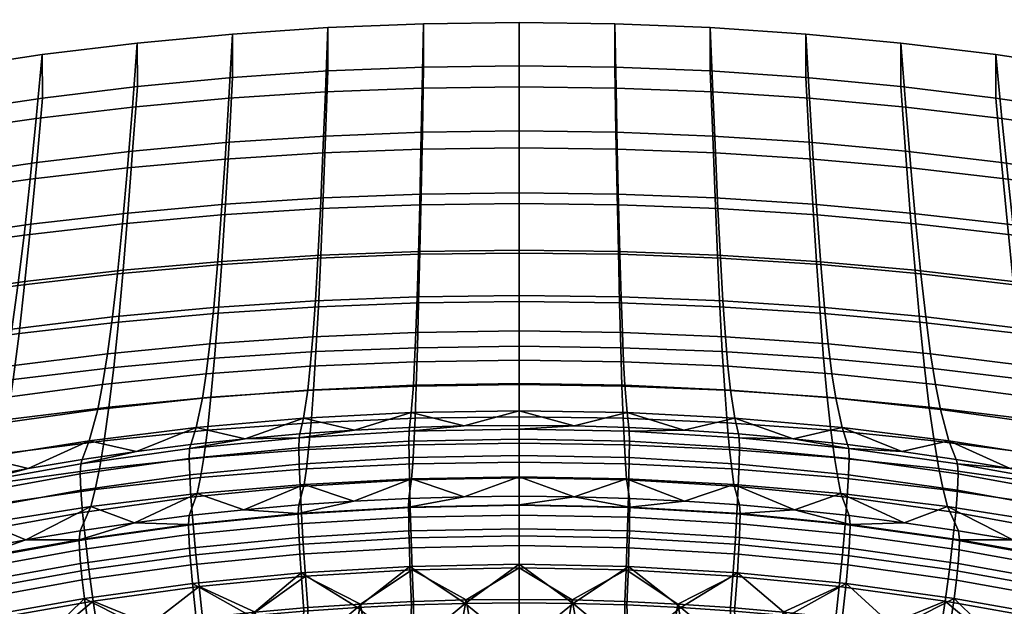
# Model space of a CAD drawing. Header units: millimetres. Extents: x -243 to 243, y -250 to 243.
# Tile 75 of 90: x -69 to 67, y 160 to 241. Entities that reach past the tile are written whole.
import ezdxf

# ---------------------------------------------------------------- set-up
doc = ezdxf.new("R2010")
doc.units = ezdxf.units.MM
doc.header["$MEASUREMENT"] = 0
for name, color, linetype in [('nozky', 250, 'Continuous'), ('osy', 6, 'Continuous'), ('ram', 7, 'Continuous')]:
    doc.layers.add(name, color=color, linetype=linetype)

msp = doc.modelspace()

# ---------------------------------------------------------------- linework, layer by layer
at = {"layer": 'osy'}
msp.add_line((0, 200), (0, -200), dxfattribs=at)

# ---------------------------------------------------------------- meshes
at = {"layer": 'nozky'}
mesh = msp.add_polyface(dxfattribs=at)
corners = [(-200.57, 222.91), (-200.2, 219.2), (-201.65, 211.93), (-200.57, 215.5), (-197.03, 210.02, 4.5), (-199.25, 205.87, 4.5), (-201.33, 207.26, 2.25), (-199.34, 210.98, 2.25), (-195.66, 214.52, 4.5), (-198.12, 215.01, 2.25), (-195.2, 219.2, 4.5), (-197.7, 219.2, 2.25), (-195.66, 223.89, 4.5), (-198.12, 223.4, 2.25), (-197.03, 228.39, 4.5), (-199.34, 227.43, 2.25), (-199.25, 232.54, 4.5), (-201.33, 231.15, 2.25), (-200.57, 215.5), (-201.65, 211.93), (-203.41, 208.65), (-200.57, 222.91), (-200.2, 219.2), (-203.41, 229.76), (-201.65, 226.47), (211.93, 201.65), (208.65, 203.41), (205.77, 205.77), (203.41, 208.65), (211.93, 236.76), (205.77, 232.64), (208.65, 235), (201.65, 211.93), (200.57, 215.5), (200.2, 219.2), (200.57, 222.91), (203.41, 229.76), (201.65, 226.47), (215.5, 237.84), (208.65, 203.41), (205.87, 199.25, 4.5), (202.23, 202.23, 4.5), (205.77, 205.77), (205.77, 232.64), (202.23, 236.17, 4.5), (205.87, 239.16, 4.5), (208.65, 235), (210.02, 241.38, 4.5), (211.93, 236.76), (201.65, 226.47), (197.03, 228.39, 4.5), (199.25, 232.54, 4.5), (203.41, 229.76), (200.2, 219.2), (195.2, 219.2, 4.5), (195.66, 223.89, 4.5), (200.57, 222.91), (201.65, 211.93), (197.03, 210.02, 4.5), (195.66, 214.52, 4.5), (200.57, 215.5), (205.77, 205.77), (202.23, 202.23, 4.5), (199.25, 205.87, 4.5), (203.41, 208.65)]
mesh.append_faces([[corners[k] for k in face] for face in [(0, 1, 2, 2), (2, 1, 3, 3), (4, 5, 6, 7), (8, 4, 7, 9), (10, 8, 9, 11), (12, 10, 11, 13), (14, 12, 13, 15), (16, 14, 15, 17), (18, 9, 7, 19), (19, 7, 6, 20), (21, 13, 11, 22), (23, 17, 15, 24), (24, 15, 13, 21), (22, 11, 9, 18), (25, 26, 27, 27), (25, 27, 28, 28), (29, 30, 31, 31), (32, 33, 34, 34), (34, 28, 32, 32), (28, 34, 25, 25), (35, 36, 30, 30), (36, 35, 37, 37), (34, 35, 30, 30), (34, 30, 38, 38), (39, 40, 41, 42), (43, 44, 45, 46), (46, 45, 47, 48), (49, 50, 51, 52), (53, 54, 55, 56), (56, 55, 50, 49), (57, 58, 59, 60), (61, 62, 63, 64), (64, 63, 58, 57), (60, 59, 54, 53), (52, 51, 44, 43)]])
at = {"layer": 'ram'}
mesh = msp.add_polyface(dxfattribs=at)
corners = [(-40.61, 215.85, 743.68), (-40.11, 224.42, 773.71), (-53.43, 223.19, 773.76), (-54.08, 214.64, 743.79), (-41.1, 207.94, 713.48), (-54.74, 206.72, 713.65), (-41.6, 200.79, 683.1), (-55.4, 199.55, 683.33), (-42.1, 194.55, 652.61), (-56.05, 193.26, 652.91), (-42.6, 189.16, 621.96), (-56.71, 187.81, 622.33), (-27.09, 216.72, 743.6), (-26.76, 225.29, 773.67), (-27.43, 208.81, 713.36), (-27.76, 201.68, 682.93), (-28.09, 195.47, 652.39), (-28.43, 190.13, 621.69), (-13.55, 217.24, 743.56), (-13.38, 225.82, 773.65), (-13.72, 209.33, 713.29), (-13.89, 202.22, 682.83), (-14.06, 196.02, 652.26), (-14.22, 190.71, 621.53), (0, 217.42, 743.54), (0, 225.99, 773.64), (0, 209.51, 713.26), (0, 202.4, 682.8), (0, 196.21, 652.22), (0, 190.91, 621.47), (0, 186.46, 590.58), (-14.39, 186.25, 590.65), (-39.62, 233.39, 803.23), (-26.43, 234.29, 803.23), (-13.22, 234.82, 803.23), (-52.78, 232.15, 803.23), (0, 235, 803.23), (-40.66, 222.1, 741.94), (-54.15, 220.88, 742.04), (-53.47, 229.29, 772.88), (-40.14, 230.52, 772.84), (-27.13, 222.97, 741.86), (-26.78, 231.39, 772.8), (-13.57, 223.49, 741.82), (-13.4, 231.92, 772.78), (0, 223.66, 741.8), (0, 232.09, 772.78), (-41.18, 214.38, 710.86), (-54.84, 213.15, 711.02), (-27.48, 215.25, 710.74), (-13.75, 215.78, 710.67), (0, 215.95, 710.64), (-41.7, 207.49, 679.6), (-55.52, 206.24, 679.83), (-27.83, 208.39, 679.43), (-13.92, 208.93, 679.33), (0, 209.11, 679.3), (-42.22, 201.57, 648.24), (-56.21, 200.27, 648.54), (-28.17, 202.5, 648.02), (-14.1, 203.06, 647.89), (0, 203.25, 647.85), (-42.74, 196.56, 616.71), (-56.89, 195.18, 617.09), (-28.52, 197.54, 616.45), (-14.27, 198.13, 616.28), (0, 198.33, 616.23), (-43.26, 192.4, 585.07), (-57.58, 190.93, 585.52), (-28.87, 193.45, 584.74), (-14.45, 194.08, 584.55), (0, 194.29, 584.48), (-43.78, 189.03, 553.32), (-58.26, 187.45, 553.85), (-29.22, 190.16, 552.94), (-14.62, 190.85, 552.71), (0, 191.07, 552.64), (-14.92, 187.04, 498.9), (-29.81, 186.26, 499.18), (0, 187.3, 498.8), (-39.63, 239.39, 803.22), (-52.8, 238.15, 803.22), (-13.22, 240.82, 803.23), (-26.44, 240.29, 803.23), (0, 241, 803.23), (-26.43, 234.29, 803.23), (-26.44, 240.29, 803.23), (-39.63, 239.39, 803.22), (-39.62, 233.39, 803.23), (-13.22, 234.82, 803.23), (-13.22, 240.82, 803.23), (-52.8, 238.15, 803.22), (-52.78, 232.15, 803.23), (0, 235, 803.23), (0, 241, 803.23)]
mesh.append_faces([[corners[k] for k in face] for face in [(0, 1, 2, 3), (4, 0, 3, 5), (6, 4, 5, 7), (8, 6, 7, 9), (10, 8, 9, 11), (12, 13, 1, 0), (14, 12, 0, 4), (15, 14, 4, 6), (16, 15, 6, 8), (17, 16, 8, 10), (18, 19, 13, 12), (20, 18, 12, 14), (21, 20, 14, 15), (22, 21, 15, 16), (23, 22, 16, 17), (24, 25, 19, 18), (26, 24, 18, 20), (27, 26, 20, 21), (28, 27, 21, 22), (29, 28, 22, 23), (30, 29, 23, 31), (32, 1, 13, 33), (33, 13, 19, 34), (35, 2, 1, 32), (25, 36, 34, 19), (37, 38, 39, 40), (41, 37, 40, 42), (43, 41, 42, 44), (45, 43, 44, 46), (47, 48, 38, 37), (49, 47, 37, 41), (50, 49, 41, 43), (51, 50, 43, 45), (52, 53, 48, 47), (54, 52, 47, 49), (55, 54, 49, 50), (56, 55, 50, 51), (57, 58, 53, 52), (59, 57, 52, 54), (60, 59, 54, 55), (61, 60, 55, 56), (62, 63, 58, 57), (64, 62, 57, 59), (65, 64, 59, 60), (66, 65, 60, 61), (67, 68, 63, 62), (69, 67, 62, 64), (70, 69, 64, 65), (71, 70, 65, 66), (72, 73, 68, 67), (74, 72, 67, 69), (75, 74, 69, 70), (76, 75, 70, 71), (77, 78, 74, 75), (79, 77, 75, 76), (80, 40, 39, 81), (82, 44, 42, 83), (84, 46, 44, 82), (83, 42, 40, 80), (85, 86, 87, 88), (89, 90, 86, 85), (88, 87, 91, 92), (93, 94, 90, 89)]])
mesh = msp.add_polyface(dxfattribs=at)
corners = [(13.55, 217.24, 743.56), (13.38, 225.82, 773.65), (0, 225.99, 773.64), (0, 217.42, 743.54), (13.72, 209.33, 713.29), (0, 209.51, 713.26), (13.89, 202.22, 682.83), (0, 202.4, 682.8), (14.05, 196.02, 652.26), (0, 196.21, 652.22), (14.22, 190.71, 621.53), (0, 190.91, 621.47), (14.39, 186.25, 590.65), (0, 186.46, 590.58), (27.09, 216.72, 743.6), (26.76, 225.29, 773.67), (27.42, 208.81, 713.36), (27.76, 201.68, 682.93), (28.09, 195.47, 652.39), (28.43, 190.13, 621.69), (40.6, 215.85, 743.68), (40.11, 224.42, 773.71), (41.1, 207.94, 713.48), (41.6, 200.8, 683.1), (42.09, 194.55, 652.61), (42.59, 189.16, 621.96), (54.08, 214.64, 743.79), (53.43, 223.19, 773.76), (54.74, 206.72, 713.65), (55.39, 199.55, 683.33), (56.05, 193.26, 652.91), (56.7, 187.81, 622.33), (13.22, 234.82, 803.23), (26.43, 234.29, 803.23), (39.62, 233.39, 803.23), (52.78, 232.15, 803.23), (0, 235, 803.23), (13.57, 223.49, 741.82), (0, 223.66, 741.8), (0, 232.09, 772.78), (13.4, 231.92, 772.78), (27.13, 222.97, 741.86), (26.78, 231.39, 772.8), (40.66, 222.1, 741.94), (40.14, 230.52, 772.84), (54.15, 220.88, 742.04), (53.47, 229.29, 772.88), (13.74, 215.78, 710.67), (0, 215.95, 710.64), (27.48, 215.25, 710.74), (41.18, 214.38, 710.86), (54.84, 213.15, 711.03), (13.92, 208.93, 679.33), (0, 209.11, 679.3), (27.82, 208.39, 679.43), (41.7, 207.5, 679.6), (55.52, 206.24, 679.83), (14.09, 203.06, 647.89), (0, 203.25, 647.85), (28.17, 202.5, 648.02), (42.21, 201.57, 648.24), (56.21, 200.27, 648.54), (14.27, 198.13, 616.28), (0, 198.33, 616.23), (28.52, 197.54, 616.45), (42.73, 196.56, 616.71), (56.89, 195.18, 617.09), (14.45, 194.08, 584.55), (0, 194.29, 584.48), (28.87, 193.45, 584.74), (43.25, 192.4, 585.07), (57.57, 190.93, 585.52), (14.62, 190.85, 552.71), (0, 191.07, 552.64), (29.22, 190.16, 552.94), (43.77, 189.03, 553.32), (58.26, 187.45, 553.85), (14.92, 187.04, 498.9), (0, 187.3, 498.8), (29.81, 186.26, 499.18), (52.79, 238.15, 803.22), (39.63, 239.39, 803.22), (26.43, 240.29, 803.23), (13.22, 240.82, 803.23), (0, 241, 803.23), (13.22, 234.82, 803.23), (13.22, 240.82, 803.23), (0, 241, 803.23), (0, 235, 803.23), (39.62, 233.39, 803.23), (39.63, 239.39, 803.22), (26.43, 240.29, 803.23), (26.43, 234.29, 803.23), (52.78, 232.15, 803.23), (52.79, 238.15, 803.22)]
mesh.append_faces([[corners[k] for k in face] for face in [(0, 1, 2, 3), (4, 0, 3, 5), (6, 4, 5, 7), (8, 6, 7, 9), (10, 8, 9, 11), (12, 10, 11, 13), (14, 15, 1, 0), (16, 14, 0, 4), (17, 16, 4, 6), (18, 17, 6, 8), (19, 18, 8, 10), (20, 21, 15, 14), (22, 20, 14, 16), (23, 22, 16, 17), (24, 23, 17, 18), (25, 24, 18, 19), (26, 27, 21, 20), (28, 26, 20, 22), (29, 28, 22, 23), (30, 29, 23, 24), (31, 30, 24, 25), (32, 1, 15, 33), (34, 21, 27, 35), (33, 15, 21, 34), (1, 32, 36, 2), (37, 38, 39, 40), (41, 37, 40, 42), (43, 41, 42, 44), (45, 43, 44, 46), (47, 48, 38, 37), (49, 47, 37, 41), (50, 49, 41, 43), (51, 50, 43, 45), (52, 53, 48, 47), (54, 52, 47, 49), (55, 54, 49, 50), (56, 55, 50, 51), (57, 58, 53, 52), (59, 57, 52, 54), (60, 59, 54, 55), (61, 60, 55, 56), (62, 63, 58, 57), (64, 62, 57, 59), (65, 64, 59, 60), (66, 65, 60, 61), (67, 68, 63, 62), (69, 67, 62, 64), (70, 69, 64, 65), (71, 70, 65, 66), (72, 73, 68, 67), (74, 72, 67, 69), (75, 74, 69, 70), (76, 75, 70, 71), (77, 78, 73, 72), (79, 77, 72, 74), (80, 46, 44, 81), (81, 44, 42, 82), (82, 42, 40, 83), (39, 84, 83, 40), (85, 86, 87, 88), (89, 90, 91, 92), (92, 91, 86, 85), (93, 94, 90, 89)]])
mesh = msp.add_polyface(dxfattribs=at)
corners = [(-67.51, 213.08, 743.93), (-66.7, 221.62, 773.83), (-79.92, 219.7, 773.91), (-80.87, 211.18, 744.1), (-68.32, 205.15, 713.86), (-81.82, 203.25, 714.13), (-69.13, 197.96, 683.63), (-82.78, 196.02, 683.99), (-69.93, 191.61, 653.3), (-83.73, 189.6, 653.77), (-70.74, 186.07, 622.81), (-84.69, 183.96, 623.39), (-71.55, 181.32, 592.19), (-85.64, 179.07, 592.9), (-72.36, 177.3, 561.47), (-86.6, 174.89, 562.3), (-73.1, 174.28, 533.62), (-87.46, 171.69, 534.56), (-54.08, 214.64, 743.79), (-53.43, 223.19, 773.76), (-54.74, 206.72, 713.65), (-55.4, 199.55, 683.33), (-56.05, 193.26, 652.91), (-56.71, 187.81, 622.33), (-57.36, 183.16, 591.62), (-58.02, 179.28, 560.8), (-58.61, 176.4, 532.85), (-59.21, 174.06, 504.86), (-73.83, 171.77, 505.73), (-44.49, 175.84, 504.19), (-44.04, 178.06, 532.25), (-91.99, 226.28, 803.23), (-93.07, 217.43, 774), (-78.98, 228.59, 803.23), (-52.78, 232.15, 803.23), (-65.9, 230.54, 803.23), (-53.17, 171.82, 450.5), (-60.6, 176.31, 436.69), (-45.54, 178.42, 435.91), (-45.37, 175.33, 432.12), (-60.36, 173.23, 432.93), (-60.68, 178.58, 440.89), (-45.6, 180.68, 440.14), (-60.61, 179.98, 445.28), (-45.55, 182.07, 444.55), (-75.54, 173.6, 437.69), (-75.24, 170.54, 433.96), (-75.65, 175.87, 441.86), (-75.57, 177.3, 446.21), (-90.4, 174.02, 447.36), (-90.48, 172.57, 443.04), (-67.89, 179.3, 450.03), (-60.42, 180.55, 449.6), (-82.76, 176.36, 451.04), (-75.34, 177.91, 450.51), (-52.92, 181.66, 449.22), (-90.14, 174.67, 451.62), (-67.6, 219.32, 742.17), (-80.97, 217.42, 742.34), (-79.98, 225.8, 773.02), (-66.75, 227.72, 772.95), (-54.15, 220.88, 742.04), (-53.47, 229.29, 772.88), (-68.44, 211.59, 711.24), (-81.97, 209.67, 711.5), (-54.84, 213.15, 711.02), (-69.29, 204.64, 680.12), (-82.97, 202.69, 680.49), (-55.52, 206.24, 679.83), (-70.13, 198.6, 648.92), (-83.96, 196.57, 649.39), (-56.21, 200.27, 648.54), (-70.97, 193.42, 617.57), (-84.95, 191.27, 618.16), (-56.89, 195.18, 617.09), (-71.82, 189.04, 586.1), (-85.95, 186.75, 586.8), (-57.58, 190.93, 585.52), (-72.66, 185.42, 554.53), (-86.95, 182.95, 555.36), (-58.26, 187.45, 553.85), (-74.09, 180.83, 501.17), (-88.63, 177.99, 502.21), (-59.42, 183.15, 500.32), (-65.92, 236.54, 803.21), (-79, 234.59, 803.2), (-93.14, 223.53, 773.11), (-92.02, 232.28, 803.19), (-52.8, 238.15, 803.22), (-65.9, 230.54, 803.23), (-65.92, 236.54, 803.21), (-79, 234.59, 803.2), (-78.98, 228.59, 803.23), (-92.02, 232.28, 803.19), (-91.99, 226.28, 803.23), (-52.78, 232.15, 803.23), (-52.8, 238.15, 803.22)]
mesh.append_faces([[corners[k] for k in face] for face in [(0, 1, 2, 3), (4, 0, 3, 5), (6, 4, 5, 7), (8, 6, 7, 9), (10, 8, 9, 11), (12, 10, 11, 13), (14, 12, 13, 15), (16, 14, 15, 17), (18, 19, 1, 0), (20, 18, 0, 4), (21, 20, 4, 6), (22, 21, 6, 8), (23, 22, 8, 10), (24, 23, 10, 12), (25, 24, 12, 14), (26, 25, 14, 16), (27, 26, 16, 28), (29, 30, 26, 27), (31, 32, 2, 33), (34, 35, 1, 19), (33, 2, 1, 35), (36, 29, 27, 27), (37, 38, 39, 40), (41, 42, 38, 37), (43, 44, 42, 41), (45, 37, 40, 46), (47, 41, 37, 45), (48, 43, 41, 47), (49, 48, 47, 50), (43, 48, 51, 52), (48, 49, 53, 54), (43, 52, 55, 55), (48, 54, 51, 51), (49, 56, 53, 53), (57, 58, 59, 60), (61, 57, 60, 62), (63, 64, 58, 57), (65, 63, 57, 61), (66, 67, 64, 63), (68, 66, 63, 65), (69, 70, 67, 66), (71, 69, 66, 68), (72, 73, 70, 69), (74, 72, 69, 71), (75, 76, 73, 72), (77, 75, 72, 74), (78, 79, 76, 75), (80, 78, 75, 77), (81, 82, 79, 78), (83, 81, 78, 80), (84, 60, 59, 85), (85, 59, 86, 87), (88, 62, 60, 84), (53, 82, 81, 81), (83, 51, 81, 81), (52, 83, 55, 55), (54, 81, 51, 51), (53, 81, 54, 54), (52, 51, 83, 83), (56, 82, 53, 53), (89, 90, 91, 92), (92, 91, 93, 94), (95, 96, 90, 89)]])
mesh = msp.add_polyface(dxfattribs=at)
corners = [(59.21, 174.06, 504.86), (58.61, 176.41, 532.85), (44.04, 178.06, 532.25), (44.49, 175.84, 504.19), (67.51, 213.08, 743.93), (66.7, 221.62, 773.83), (53.43, 223.19, 773.76), (54.08, 214.64, 743.79), (68.32, 205.15, 713.86), (54.74, 206.72, 713.65), (69.13, 197.96, 683.63), (55.39, 199.55, 683.33), (69.93, 191.61, 653.3), (56.05, 193.26, 652.91), (70.74, 186.07, 622.81), (56.7, 187.81, 622.33), (71.55, 181.32, 592.19), (57.36, 183.16, 591.62), (72.36, 177.3, 561.47), (58.02, 179.29, 560.8), (73.1, 174.28, 533.62), (73.83, 171.77, 505.73), (80.87, 211.18, 744.1), (79.92, 219.7, 773.91), (81.82, 203.25, 714.13), (82.78, 196.02, 683.99), (83.73, 189.6, 653.77), (84.69, 183.96, 623.39), (85.64, 179.07, 592.9), (86.6, 174.89, 562.3), (87.47, 171.69, 534.56), (65.9, 230.54, 803.23), (78.98, 228.59, 803.23), (93.07, 217.43, 774), (91.99, 226.28, 803.23), (52.78, 232.15, 803.23), (53.21, 171.82, 450.5), (75.66, 175.87, 441.86), (90.49, 172.57, 443.04), (90.36, 170.29, 438.92), (75.55, 173.6, 437.69), (75.58, 177.29, 446.21), (90.41, 174.02, 447.36), (60.6, 176.31, 436.69), (75.25, 170.53, 433.96), (60.37, 173.23, 432.93), (60.69, 178.57, 440.89), (60.62, 179.98, 445.28), (45.55, 178.42, 435.91), (45.37, 175.33, 432.12), (45.61, 180.68, 440.14), (45.56, 182.07, 444.55), (75.35, 177.9, 450.51), (82.77, 176.36, 451.04), (67.9, 179.3, 450.03), (52.93, 181.65, 449.22), (60.43, 180.55, 449.6), (67.59, 219.32, 742.17), (54.15, 220.88, 742.04), (53.47, 229.29, 772.88), (66.75, 227.72, 772.95), (80.97, 217.42, 742.34), (79.98, 225.8, 773.02), (68.44, 211.59, 711.24), (54.84, 213.15, 711.03), (81.97, 209.67, 711.5), (69.28, 204.64, 680.13), (55.52, 206.24, 679.83), (82.97, 202.69, 680.49), (70.13, 198.6, 648.92), (56.21, 200.27, 648.54), (83.96, 196.57, 649.39), (70.97, 193.42, 617.57), (56.89, 195.18, 617.09), (84.96, 191.27, 618.16), (71.82, 189.04, 586.1), (57.57, 190.93, 585.52), (85.95, 186.75, 586.8), (72.66, 185.42, 554.53), (58.26, 187.45, 553.85), (86.95, 182.95, 555.36), (74.09, 180.82, 501.18), (59.42, 183.15, 500.32), (88.63, 177.99, 502.21), (79, 234.59, 803.2), (65.92, 236.54, 803.21), (52.79, 238.15, 803.22), (44.65, 184.96, 499.66), (65.9, 230.54, 803.23), (65.92, 236.54, 803.21), (52.79, 238.15, 803.22), (52.78, 232.15, 803.23), (91.99, 226.28, 803.23), (92.02, 232.28, 803.19), (79, 234.59, 803.2), (78.98, 228.59, 803.23)]
mesh.append_faces([[corners[k] for k in face] for face in [(0, 1, 2, 3), (4, 5, 6, 7), (8, 4, 7, 9), (10, 8, 9, 11), (12, 10, 11, 13), (14, 12, 13, 15), (16, 14, 15, 17), (18, 16, 17, 19), (20, 18, 19, 1), (21, 20, 1, 0), (22, 23, 5, 4), (24, 22, 4, 8), (25, 24, 8, 10), (26, 25, 10, 12), (27, 26, 12, 14), (28, 27, 14, 16), (29, 28, 16, 18), (30, 29, 18, 20), (31, 5, 23, 32), (32, 23, 33, 34), (31, 35, 6, 5), (0, 3, 36, 36), (37, 38, 39, 40), (41, 42, 38, 37), (43, 40, 44, 45), (46, 37, 40, 43), (47, 41, 37, 46), (48, 43, 45, 49), (50, 46, 43, 48), (51, 47, 46, 50), (42, 41, 52, 53), (41, 47, 54, 52), (47, 51, 55, 56), (56, 54, 47, 47), (57, 58, 59, 60), (61, 57, 60, 62), (63, 64, 58, 57), (65, 63, 57, 61), (66, 67, 64, 63), (68, 66, 63, 65), (69, 70, 67, 66), (71, 69, 66, 68), (72, 73, 70, 69), (74, 72, 69, 71), (75, 76, 73, 72), (77, 75, 72, 74), (78, 79, 76, 75), (80, 78, 75, 77), (81, 82, 79, 78), (83, 81, 78, 80), (84, 62, 60, 85), (85, 60, 59, 86), (87, 82, 55, 55), (81, 83, 53, 53), (54, 82, 81, 81), (55, 82, 56, 56), (54, 81, 52, 52), (52, 81, 53, 53), (56, 82, 54, 54), (88, 89, 90, 91), (92, 93, 94, 95), (95, 94, 89, 88)]])
mesh = msp.add_polyface(dxfattribs=at)
corners = [(0, 174.28, 443.84), (-15.28, 173.98, 443.95), (-15.27, 172.58, 441.39), (0, 172.88, 441.28), (-30.53, 173.08, 444.3), (-22.85, 174.8, 449.41), (-30.45, 174.28, 449.6), (-38.04, 173.61, 449.84), (-15.24, 175.17, 449.27), (0, 175.47, 449.16), (-7.62, 175.39, 449.19), (-43.09, 184.6, 591.17), (-42.6, 189.16, 621.96), (-56.71, 187.81, 622.33), (-57.36, 183.16, 591.62), (-43.59, 180.83, 560.27), (-58.02, 179.28, 560.8), (-44.04, 178.06, 532.25), (-58.61, 176.4, 532.85), (-28.76, 185.63, 590.84), (-28.43, 190.13, 621.69), (-29.1, 181.94, 559.89), (-29.4, 179.25, 531.82), (-29.7, 177.11, 503.71), (-44.49, 175.84, 504.19), (-14.39, 186.25, 590.65), (-14.22, 190.71, 621.53), (-14.56, 182.6, 559.66), (-14.71, 179.96, 531.57), (-14.86, 177.88, 503.42), (0, 182.83, 559.59), (0, 186.46, 590.58), (0, 180.2, 531.48), (0, 178.14, 503.32), (-45.61, 172.79, 450.15), (-53.17, 171.82, 450.5), (-15.16, 177.73, 431.2), (0, 178.03, 431.09), (0, 174.24, 427.95), (-15.06, 173.94, 428.07), (-15.22, 180.83, 435.01), (0, 181.13, 434.9), (-15.24, 183.09, 439.27), (0, 183.39, 439.16), (-15.22, 184.46, 443.71), (0, 184.75, 443.6), (-30.29, 176.83, 431.55), (-30.1, 173.05, 428.42), (-30.41, 179.92, 435.35), (-30.45, 182.19, 439.6), (-30.41, 183.56, 444.02), (-45.37, 175.33, 432.12), (-45.08, 171.57, 429.01), (-45.54, 178.42, 435.91), (-45.6, 180.68, 440.14), (-45.55, 182.07, 444.55), (-7.59, 185.19, 448), (0, 185.27, 447.98), (-37.86, 183.42, 448.61), (-22.74, 184.6, 448.21), (-15.17, 184.97, 448.08), (-60.61, 179.98, 445.28), (-52.92, 181.66, 449.22), (-45.4, 182.61, 448.89), (-30.31, 184.09, 448.39), (-44.65, 184.96, 499.66), (-59.42, 183.15, 500.32), (-58.26, 187.45, 553.85), (-43.78, 189.03, 553.32), (-29.81, 186.26, 499.18), (-29.22, 190.16, 552.94), (0, 187.3, 498.8), (-14.92, 187.04, 498.9)]
mesh.append_faces([[corners[k] for k in face] for face in [(0, 1, 2, 3), (4, 5, 6, 6), (6, 7, 4, 4), (4, 1, 8, 5), (1, 0, 9, 10), (1, 10, 8, 8), (11, 12, 13, 14), (15, 11, 14, 16), (17, 15, 16, 18), (19, 20, 12, 11), (21, 19, 11, 15), (22, 21, 15, 17), (23, 22, 17, 24), (25, 26, 20, 19), (27, 25, 19, 21), (28, 27, 21, 22), (29, 28, 22, 23), (30, 31, 25, 27), (32, 30, 27, 28), (33, 32, 28, 29), (23, 24, 7, 7), (5, 29, 23, 23), (10, 33, 29, 29), (10, 9, 33, 33), (23, 7, 6, 6), (29, 5, 8, 8), (29, 8, 10, 10), (5, 23, 6, 6), (34, 7, 24, 24), (24, 35, 34, 34), (36, 37, 38, 39), (40, 41, 37, 36), (42, 43, 41, 40), (44, 45, 43, 42), (46, 36, 39, 47), (48, 40, 36, 46), (49, 42, 40, 48), (50, 44, 42, 49), (51, 46, 47, 52), (53, 48, 46, 51), (54, 49, 48, 53), (55, 50, 49, 54), (45, 44, 56, 57), (55, 58, 50, 50), (44, 50, 59, 60), (55, 61, 62, 63), (44, 60, 56, 56), (50, 64, 59, 59), (55, 63, 58, 58), (58, 64, 50, 50), (65, 66, 67, 68), (69, 65, 68, 70), (62, 66, 65, 65), (58, 65, 69, 69), (64, 69, 59, 59), (63, 65, 58, 58), (64, 58, 69, 69), (71, 56, 72, 72), (60, 72, 56, 56), (72, 60, 59, 59), (72, 59, 69, 69), (63, 62, 65, 65), (57, 56, 71, 71)]])
mesh = msp.add_polyface(dxfattribs=at)
corners = [(15.29, 173.98, 443.95), (0, 174.28, 443.84), (0, 172.88, 441.28), (15.27, 172.58, 441.39), (7.63, 175.39, 449.18), (0, 175.47, 449.16), (15.25, 175.17, 449.27), (30.55, 173.08, 444.29), (30.48, 174.28, 449.6), (22.87, 174.8, 449.41), (38.07, 173.6, 449.84), (14.56, 182.6, 559.66), (14.39, 186.25, 590.65), (0, 186.46, 590.58), (0, 182.83, 559.59), (14.71, 179.97, 531.56), (0, 180.2, 531.48), (14.86, 177.88, 503.42), (0, 178.14, 503.32), (28.76, 185.63, 590.84), (28.43, 190.13, 621.69), (14.22, 190.71, 621.53), (29.09, 181.94, 559.89), (29.4, 179.25, 531.82), (29.7, 177.12, 503.71), (43.09, 184.6, 591.17), (42.59, 189.16, 621.96), (43.59, 180.83, 560.27), (44.04, 178.06, 532.25), (44.49, 175.84, 504.19), (57.36, 183.16, 591.62), (56.7, 187.81, 622.33), (58.02, 179.29, 560.8), (58.61, 176.41, 532.85), (45.65, 172.79, 450.15), (30.29, 176.83, 431.55), (45.37, 175.33, 432.12), (45.08, 171.57, 429.01), (30.1, 173.05, 428.42), (30.41, 179.92, 435.35), (45.55, 178.42, 435.91), (30.45, 182.19, 439.6), (45.61, 180.68, 440.14), (30.41, 183.56, 444.02), (45.56, 182.07, 444.55), (15.16, 177.73, 431.2), (15.06, 173.94, 428.07), (15.22, 180.83, 435.01), (15.24, 183.09, 439.27), (15.22, 184.46, 443.71), (0, 178.03, 431.09), (0, 174.24, 427.95), (0, 181.13, 434.9), (0, 183.39, 439.16), (0, 184.75, 443.6), (45.41, 182.61, 448.89), (52.93, 181.65, 449.22), (37.87, 183.42, 448.61), (30.31, 184.09, 448.39), (22.75, 184.6, 448.21), (7.59, 185.19, 448), (15.17, 184.97, 448.08), (0, 185.27, 447.98), (44.65, 184.96, 499.66), (29.81, 186.26, 499.18), (29.22, 190.16, 552.94), (43.77, 189.03, 553.32), (59.42, 183.15, 500.32), (58.26, 187.45, 553.85), (14.92, 187.04, 498.9), (0, 187.3, 498.8)]
mesh.append_faces([[corners[k] for k in face] for face in [(0, 1, 2, 3), (4, 1, 0, 0), (1, 4, 5, 5), (4, 0, 6, 6), (0, 7, 8, 9), (6, 0, 9, 9), (7, 10, 8, 8), (11, 12, 13, 14), (15, 11, 14, 16), (17, 15, 16, 18), (19, 20, 21, 12), (22, 19, 12, 11), (23, 22, 11, 15), (24, 23, 15, 17), (25, 26, 20, 19), (27, 25, 19, 22), (28, 27, 22, 23), (29, 28, 23, 24), (30, 31, 26, 25), (32, 30, 25, 27), (33, 32, 27, 28), (4, 17, 18, 18), (10, 29, 24, 24), (9, 24, 17, 17), (17, 4, 6, 6), (24, 9, 8, 8), (24, 8, 10, 10), (9, 17, 6, 6), (34, 29, 10, 10), (5, 4, 18, 18), (35, 36, 37, 38), (39, 40, 36, 35), (41, 42, 40, 39), (43, 44, 42, 41), (45, 35, 38, 46), (47, 39, 35, 45), (48, 41, 39, 47), (49, 43, 41, 48), (50, 45, 46, 51), (52, 47, 45, 50), (53, 48, 47, 52), (54, 49, 48, 53), (44, 55, 56, 56), (57, 55, 44, 44), (43, 58, 57, 57), (43, 57, 44, 44), (43, 49, 59, 58), (49, 54, 60, 61), (61, 59, 49, 49), (60, 54, 62, 62), (63, 64, 65, 66), (67, 63, 66, 68), (69, 64, 59, 59), (57, 64, 63, 63), (60, 70, 69, 69), (60, 69, 61, 61), (59, 64, 58, 58), (61, 69, 59, 59), (57, 63, 55, 55), (55, 63, 56, 56), (58, 64, 57, 57), (62, 70, 60, 60)]])
mesh = msp.add_polyface(dxfattribs=at)
corners = [(60.45, 163.89, 439.04), (45.43, 165.98, 438.21), (45.19, 163.41, 436.87), (60.13, 161.35, 437.71), (60.69, 166.18, 440.88), (45.61, 168.28, 440.06), (60.84, 168.07, 443.13), (45.72, 170.18, 442.32), (60.9, 169.47, 445.66), (45.77, 171.57, 444.86), (75.35, 161.22, 440.12), (74.96, 158.7, 438.79), (75.65, 163.48, 441.94), (75.84, 165.36, 444.18), (75.91, 166.76, 446.68), (44.62, 158.13, 435.78), (52.01, 157.19, 436.17), (59.37, 156.11, 436.61), (66.71, 154.89, 437.12), (74.02, 153.53, 437.68), (81.3, 152.02, 438.31), (60.75, 170.71, 450.91), (53.21, 171.82, 450.5), (68.26, 169.44, 451.38), (45.65, 172.79, 450.15), (38.07, 173.6, 449.84), (83.19, 166.48, 452.47), (75.74, 168.04, 451.89), (60.2, 114.6, 424.98), (51.02, 157.75, 425.15), (58.25, 156.69, 425.59), (45.23, 116.45, 424.03), (43.77, 158.66, 424.77), (65.45, 155.5, 426.09), (75.07, 112.23, 426.21), (72.62, 154.16, 426.64), (79.76, 152.69, 427.26), (89.81, 109.34, 427.7), (60.16, 129.73, 436.5), (60.4, 149.91, 436.61), (45.39, 151.94, 435.74), (45.21, 131.65, 435.61), (75.01, 127.27, 437.65), (75.31, 147.32, 437.73), (59.91, 109.53, 436.63), (45.02, 111.34, 435.73), (74.72, 107.2, 437.79), (37.21, 158.92, 435.45), (88.33, 168.99, 506.78), (87.47, 171.69, 534.56), (73.1, 174.28, 533.62), (73.83, 171.77, 505.73), (59.21, 174.06, 504.86), (44.49, 175.84, 504.19), (74.14, 162.7, 428.62), (88.67, 159.5, 429.92), (87.8, 155.26, 428.52), (73.41, 158.4, 427.22), (74.77, 166.83, 430.89), (89.42, 163.58, 432.17), (59.48, 165.33, 427.56), (58.88, 160.98, 426.15), (59.98, 169.5, 429.83), (60.37, 173.23, 432.93), (75.25, 170.53, 433.96), (44.7, 167.37, 426.73), (44.25, 162.99, 425.32), (45.08, 171.57, 429.01), (45.37, 175.33, 432.12)]
mesh.append_faces([[corners[k] for k in face] for face in [(0, 1, 2, 3), (4, 5, 1, 0), (6, 7, 5, 4), (8, 9, 7, 6), (10, 0, 3, 11), (12, 4, 0, 10), (13, 6, 4, 12), (14, 8, 6, 13), (2, 15, 16, 16), (3, 17, 18, 18), (3, 16, 17, 17), (11, 19, 20, 20), (11, 18, 19, 19), (3, 2, 16, 16), (3, 18, 11, 11), (9, 8, 21, 22), (23, 8, 14, 14), (9, 22, 24, 24), (8, 23, 21, 21), (24, 25, 9, 9), (14, 26, 27, 27), (27, 23, 14, 14), (28, 29, 30, 30), (29, 31, 32, 32), (33, 28, 30, 30), (34, 33, 35, 35), (34, 35, 36, 36), (29, 28, 31, 31), (33, 34, 28, 28), (36, 37, 34, 34), (38, 39, 40, 41), (42, 43, 39, 38), (44, 38, 41, 45), (46, 42, 38, 44), (39, 17, 16, 16), (16, 15, 40, 40), (19, 18, 43, 43), (18, 17, 39, 39), (47, 40, 15, 15), (40, 39, 16, 16), (39, 43, 18, 18), (20, 19, 43, 43), (48, 49, 50, 51), (51, 52, 23, 23), (53, 24, 22, 22), (52, 21, 23, 23), (21, 52, 22, 22), (51, 27, 26, 26), (27, 51, 23, 23), (54, 55, 56, 57), (58, 59, 55, 54), (60, 54, 57, 61), (62, 58, 54, 60), (63, 64, 58, 62), (65, 60, 61, 66), (67, 62, 60, 65), (68, 63, 62, 67), (57, 35, 33, 33), (61, 30, 29, 29), (61, 33, 30, 30), (61, 57, 33, 33), (66, 61, 29, 32), (36, 35, 57, 57)]])
mesh = msp.add_polyface(dxfattribs=at)
corners = [(-60.39, 163.9, 439.04), (-75.31, 161.22, 440.12), (-74.92, 158.71, 438.79), (-60.08, 161.35, 437.71), (-60.63, 166.18, 440.88), (-75.61, 163.49, 441.94), (-60.78, 168.07, 443.13), (-75.8, 165.36, 444.18), (-60.84, 169.47, 445.66), (-75.88, 166.76, 446.68), (-45.39, 165.97, 438.21), (-45.15, 163.41, 436.87), (-45.57, 168.28, 440.06), (-45.68, 170.17, 442.32), (-45.73, 171.57, 444.86), (-73.99, 153.53, 437.68), (-66.67, 154.9, 437.12), (-59.33, 156.12, 436.61), (-51.97, 157.2, 436.17), (-81.28, 152.03, 438.31), (-89.64, 155.48, 440.1), (-44.59, 158.13, 435.78), (-53.17, 171.82, 450.5), (-68.22, 169.45, 451.37), (-75.71, 168.04, 451.89), (-60.7, 170.71, 450.91), (-45.61, 172.79, 450.15), (-83.17, 166.48, 452.47), (-58.24, 156.69, 425.59), (-51.02, 157.75, 425.15), (-60.19, 114.6, 424.98), (-65.44, 155.5, 426.09), (-75.06, 112.23, 426.21), (-72.61, 154.17, 426.64), (-79.75, 152.7, 427.25), (-45.23, 116.45, 424.03), (-60.16, 129.73, 436.5), (-60.41, 149.91, 436.61), (-75.31, 147.32, 437.73), (-75.02, 127.27, 437.65), (-45.21, 131.65, 435.61), (-45.4, 151.93, 435.74), (-59.92, 109.53, 436.63), (-74.72, 107.2, 437.79), (-45.02, 111.34, 435.73), (-90.09, 144.16, 439.1), (-73.83, 171.77, 505.73), (-73.1, 174.28, 533.62), (-87.46, 171.69, 534.56), (-88.33, 168.99, 506.78), (-59.21, 174.06, 504.86), (-59.47, 165.33, 427.56), (-44.7, 167.37, 426.73), (-44.25, 162.99, 425.32), (-58.88, 160.98, 426.15), (-59.97, 169.5, 429.83), (-45.08, 171.57, 429.01), (-60.36, 173.23, 432.93), (-45.37, 175.33, 432.12), (-74.13, 162.71, 428.62), (-73.4, 158.41, 427.22), (-74.76, 166.83, 430.89), (-75.24, 170.54, 433.96), (-88.66, 159.51, 429.92), (-87.79, 155.27, 428.52), (-89.41, 163.58, 432.17), (-43.77, 158.66, 424.76)]
mesh.append_faces([[corners[k] for k in face] for face in [(0, 1, 2, 3), (4, 5, 1, 0), (6, 7, 5, 4), (8, 9, 7, 6), (10, 0, 3, 11), (12, 4, 0, 10), (13, 6, 4, 12), (14, 8, 6, 13), (2, 15, 16, 16), (3, 17, 18, 18), (3, 16, 17, 17), (2, 19, 15, 15), (3, 2, 16, 16), (20, 19, 2, 2), (11, 3, 18, 21), (14, 22, 8, 8), (8, 23, 9, 9), (9, 23, 24, 24), (8, 22, 25, 25), (25, 23, 8, 8), (26, 22, 14, 14), (24, 27, 9, 9), (28, 29, 30, 30), (30, 31, 28, 28), (32, 33, 31, 31), (34, 33, 32, 32), (29, 35, 30, 30), (31, 30, 32, 32), (36, 37, 38, 39), (40, 41, 37, 36), (42, 36, 39, 43), (44, 40, 36, 42), (18, 17, 37, 37), (16, 15, 38, 38), (16, 37, 17, 17), (18, 41, 21, 21), (38, 15, 19, 19), (19, 45, 38, 38), (16, 38, 37, 37), (18, 37, 41, 41), (46, 47, 48, 49), (50, 46, 23, 23), (50, 23, 25, 25), (22, 50, 25, 25), (46, 27, 24, 24), (46, 24, 23, 23), (51, 52, 53, 54), (55, 56, 52, 51), (57, 58, 56, 55), (59, 51, 54, 60), (61, 55, 51, 59), (62, 57, 55, 61), (63, 59, 60, 64), (65, 61, 59, 63), (53, 66, 29, 29), (54, 28, 31, 31), (60, 33, 34, 34), (60, 31, 33, 33), (54, 29, 28, 28), (60, 54, 31, 31), (53, 29, 54, 54), (34, 64, 60, 60)]])
mesh = msp.add_polyface(dxfattribs=at)
corners = [(-30.31, 167.46, 437.61), (-45.39, 165.97, 438.21), (-45.15, 163.41, 436.87), (-30.15, 164.89, 436.26), (-30.43, 169.77, 439.47), (-45.57, 168.28, 440.06), (-30.5, 171.68, 441.74), (-45.68, 170.17, 442.32), (-30.53, 173.08, 444.3), (-45.73, 171.57, 444.86), (-15.17, 168.36, 437.25), (-15.09, 165.77, 435.9), (-15.23, 170.68, 439.11), (-15.27, 172.58, 441.39), (-15.28, 173.98, 443.95), (0, 168.66, 437.13), (0, 166.07, 435.78), (0, 170.98, 438.99), (0, 172.88, 441.28), (-44.59, 158.13, 435.78), (-37.18, 158.92, 435.45), (-29.77, 159.57, 435.18), (-22.34, 160.08, 434.97), (-7.45, 160.66, 434.73), (-14.9, 160.44, 434.82), (-38.04, 173.61, 449.84), (-45.61, 172.79, 450.15), (0, 160.73, 434.7), (-45.23, 116.45, 424.03), (-51.02, 157.75, 425.15), (-43.77, 158.66, 424.76), (-30.19, 117.78, 423.35), (-29.22, 160.07, 424.18), (-21.93, 160.57, 423.97), (-36.5, 159.44, 424.44), (-15.11, 118.57, 422.94), (-14.62, 160.92, 423.82), (-7.31, 161.14, 423.73), (0, 118.84, 422.8), (-30.18, 133.02, 434.98), (-30.31, 153.38, 435.11), (-45.4, 151.93, 435.74), (-45.21, 131.65, 435.61), (-15.1, 133.85, 434.59), (-15.17, 154.25, 434.73), (0, 134.13, 434.46), (0, 154.54, 434.61), (-30.05, 112.64, 435.09), (-45.02, 111.34, 435.73), (-15.04, 113.42, 434.7), (0, 113.69, 434.57), (-29.93, 92.26, 435.44), (-44.83, 91.04, 436.09), (-14.97, 93, 435.05), (0, 93.25, 434.92), (-14.94, 169.71, 425.78), (0, 170, 425.66), (0, 165.57, 424.25), (-14.79, 165.29, 424.37), (-15.06, 173.94, 428.07), (0, 174.24, 427.95), (-29.84, 168.83, 426.13), (-29.54, 164.42, 424.73), (-30.1, 173.05, 428.42), (-44.7, 167.37, 426.73), (-44.25, 162.99, 425.32), (-45.08, 171.57, 429.01), (0, 161.21, 423.7)]
mesh.append_faces([[corners[k] for k in face] for face in [(0, 1, 2, 3), (4, 5, 1, 0), (6, 7, 5, 4), (8, 9, 7, 6), (10, 0, 3, 11), (12, 4, 0, 10), (13, 6, 4, 12), (14, 8, 6, 13), (15, 10, 11, 16), (17, 12, 10, 15), (18, 13, 12, 17), (2, 19, 20, 20), (3, 21, 22, 22), (3, 20, 21, 21), (3, 2, 20, 20), (22, 11, 3, 3), (23, 11, 24, 24), (22, 24, 11, 11), (9, 8, 25, 26), (16, 23, 27, 27), (23, 16, 11, 11), (28, 29, 30, 30), (31, 32, 33, 33), (30, 34, 28, 28), (32, 31, 34, 34), (35, 33, 36, 36), (35, 36, 37, 37), (34, 31, 28, 28), (33, 35, 31, 31), (38, 35, 37, 37), (39, 40, 41, 42), (43, 44, 40, 39), (45, 46, 44, 43), (47, 39, 42, 48), (49, 43, 39, 47), (50, 45, 43, 49), (51, 47, 48, 52), (53, 49, 47, 51), (54, 50, 49, 53), (24, 22, 44, 44), (22, 21, 40, 40), (20, 19, 41, 41), (40, 21, 20, 20), (24, 44, 23, 23), (20, 41, 40, 40), (22, 40, 44, 44), (46, 23, 44, 44), (46, 27, 23, 23), (55, 56, 57, 58), (59, 60, 56, 55), (61, 55, 58, 62), (63, 59, 55, 61), (64, 61, 62, 65), (66, 63, 61, 64), (57, 67, 37, 37), (58, 36, 33, 33), (58, 37, 36, 36), (62, 32, 34, 34), (65, 34, 30, 30), (62, 33, 32, 32), (58, 57, 37, 37), (65, 62, 34, 34), (58, 33, 62, 62)]])
mesh = msp.add_polyface(dxfattribs=at)
corners = [(15.18, 168.36, 437.25), (0, 168.66, 437.13), (0, 166.07, 435.78), (15.1, 165.77, 435.9), (15.24, 170.68, 439.11), (0, 170.98, 438.99), (15.27, 172.58, 441.39), (0, 172.88, 441.28), (30.33, 167.47, 437.61), (30.17, 164.89, 436.26), (30.45, 169.78, 439.46), (30.53, 171.68, 441.74), (30.55, 173.08, 444.29), (15.29, 173.98, 443.95), (45.43, 165.98, 438.21), (45.19, 163.41, 436.87), (45.61, 168.28, 440.06), (45.72, 170.18, 442.32), (45.77, 171.57, 444.86), (0, 160.73, 434.7), (7.46, 160.66, 434.73), (14.91, 160.44, 434.82), (22.35, 160.08, 434.97), (29.79, 159.57, 435.18), (37.21, 158.92, 435.45), (44.62, 158.13, 435.78), (38.07, 173.6, 449.84), (21.93, 160.57, 423.97), (15.11, 118.57, 422.94), (14.62, 160.92, 423.82), (29.22, 160.07, 424.18), (30.2, 117.78, 423.35), (7.31, 161.14, 423.73), (36.51, 159.44, 424.44), (43.77, 158.66, 424.77), (45.23, 116.45, 424.03), (0, 118.84, 422.8), (0, 161.21, 423.7), (-7.31, 161.14, 423.73), (15.1, 133.85, 434.59), (15.17, 154.25, 434.73), (0, 154.54, 434.61), (0, 134.13, 434.46), (30.18, 133.02, 434.98), (30.31, 153.38, 435.11), (45.21, 131.65, 435.61), (45.39, 151.94, 435.74), (15.04, 113.42, 434.7), (0, 113.69, 434.57), (30.05, 112.64, 435.09), (45.02, 111.34, 435.73), (14.97, 93, 435.05), (0, 93.25, 434.92), (29.92, 92.27, 435.44), (44.83, 91.04, 436.09), (29.85, 168.83, 426.13), (44.7, 167.37, 426.73), (44.25, 162.99, 425.32), (29.55, 164.42, 424.73), (30.1, 173.05, 428.42), (45.08, 171.57, 429.01), (14.94, 169.71, 425.78), (14.79, 165.29, 424.37), (15.06, 173.94, 428.07), (0, 170, 425.66), (0, 165.57, 424.25), (0, 174.24, 427.95)]
mesh.append_faces([[corners[k] for k in face] for face in [(0, 1, 2, 3), (4, 5, 1, 0), (6, 7, 5, 4), (8, 0, 3, 9), (10, 4, 0, 8), (11, 6, 4, 10), (12, 13, 6, 11), (14, 8, 9, 15), (16, 10, 8, 14), (17, 11, 10, 16), (18, 12, 11, 17), (2, 19, 20, 20), (3, 21, 22, 22), (9, 23, 24, 24), (9, 22, 23, 23), (3, 20, 21, 21), (15, 24, 25, 25), (3, 2, 20, 20), (9, 3, 22, 22), (9, 24, 15, 15), (18, 26, 12, 12), (27, 28, 29, 29), (30, 31, 27, 27), (32, 29, 28, 28), (33, 34, 35, 35), (30, 33, 31, 31), (36, 37, 32, 32), (27, 31, 28, 28), (36, 32, 28, 28), (31, 33, 35, 35), (36, 38, 37, 37), (39, 40, 41, 42), (43, 44, 40, 39), (45, 46, 44, 43), (47, 39, 42, 48), (49, 43, 39, 47), (50, 45, 43, 49), (51, 47, 48, 52), (53, 49, 47, 51), (54, 50, 49, 53), (22, 21, 40, 40), (44, 24, 23, 23), (44, 23, 22, 22), (20, 40, 21, 21), (41, 20, 19, 19), (40, 44, 22, 22), (44, 46, 24, 24), (41, 40, 20, 20), (55, 56, 57, 58), (59, 60, 56, 55), (61, 55, 58, 62), (63, 59, 55, 61), (64, 61, 62, 65), (66, 63, 61, 64), (33, 57, 34, 34), (58, 57, 33, 30), (58, 30, 27, 27), (62, 29, 32, 32), (62, 27, 29, 29), (65, 32, 37, 37), (62, 58, 27, 27), (62, 32, 65, 65)]])

doc.saveas('drawing.dxf')
